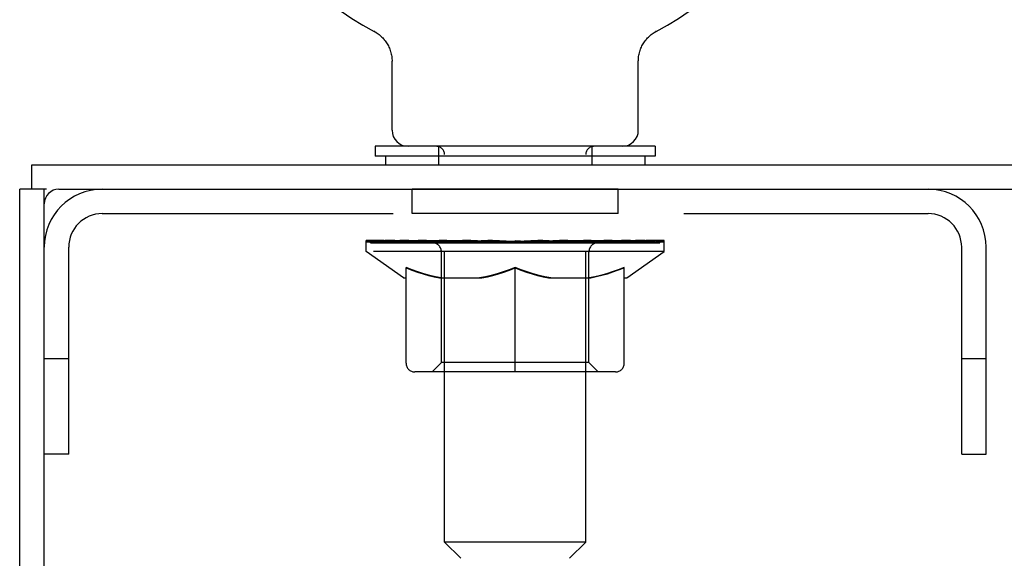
# Model space of a CAD drawing. Header units: inches. Extents: x 0 to 225, y 0 to 145.
# Tile 95 of 104: x 162.51 to 166.69, y 106.15 to 108.44. Entities that reach past the tile are written whole.
import ezdxf

# ---------------------------------------------------------------- set-up
doc = ezdxf.new("R2010")
doc.units = ezdxf.units.IN
doc.header["$LTSCALE"] = 12.349732
doc.header["$MEASUREMENT"] = 0
doc.linetypes.add('HIDDEN', pattern=[0.2, 0.1, -0.1])
doc.layers.get('0').update_dxf_attribs({"linetype": 'CONTINUOUS'})
doc.layers.add('02___PRT_ALL_AXES', color=7, linetype='CONTINUOUS')
doc.layers.add('DEFAULT_2', color=8, linetype='HIDDEN')

msp = doc.modelspace()

# ---------------------------------------------------------------- linework, layer by layer
at = {"color": 7, "linetype": 'Continuous'}
for p, q in [((164.0155, 108.3883), (164.0154, 108.3884)), ((164.0155, 108.3884), (164.0201, 108.3859)), ((164.0186, 108.3867), (164.0167, 108.3877)), ((164.0201, 108.3859), (164.0245, 108.3832)), ((164.0245, 108.3832), (164.0289, 108.3803)), ((164.0288, 108.3804), (164.0332, 108.3773)), ((164.0331, 108.3774), (164.0374, 108.3742)), ((164.0373, 108.3743), (164.0414, 108.3709)), ((165.189, 108.3709), (165.1932, 108.3743)), ((165.1931, 108.3742), (165.1973, 108.3774)), ((165.1972, 108.3773), (165.2016, 108.3804)), ((165.2015, 108.3803), (165.2059, 108.3832)), ((165.2059, 108.3832), (165.2104, 108.3859)), ((165.2059, 108.3832), (165.2073, 108.384)), ((165.2104, 108.3859), (165.2149, 108.3883)), ((165.2137, 108.3877), (165.2118, 108.3867)), ((164.0413, 108.371), (164.0453, 108.3674)), ((164.0452, 108.3675), (164.0491, 108.3638)), ((164.049, 108.3639), (164.0528, 108.3601)), ((164.0527, 108.3602), (164.0563, 108.3562)), ((164.0562, 108.3563), (164.0597, 108.3522)), ((164.0596, 108.3524), (164.063, 108.3481)), ((164.0629, 108.3482), (164.066, 108.3439)), ((164.066, 108.344), (164.069, 108.3396)), ((164.0689, 108.3397), (164.0717, 108.3352)), ((164.0717, 108.3353), (164.0743, 108.3306)), ((165.1561, 108.3306), (165.1588, 108.3353)), ((165.1587, 108.3352), (165.1615, 108.3397)), ((165.1615, 108.3396), (165.1645, 108.344)), ((165.1644, 108.3439), (165.1676, 108.3482)), ((165.1675, 108.3481), (165.1708, 108.3524)), ((165.1707, 108.3522), (165.1742, 108.3563)), ((165.1741, 108.3562), (165.1777, 108.3602)), ((165.1776, 108.3601), (165.1814, 108.3639)), ((165.1813, 108.3638), (165.1852, 108.3675)), ((165.1851, 108.3674), (165.1891, 108.371)), ((164.0743, 108.3307), (164.0768, 108.326)), ((164.0767, 108.3261), (164.0791, 108.3213)), ((164.079, 108.3214), (164.0812, 108.3165)), ((164.0811, 108.3166), (164.0831, 108.3117)), ((164.0831, 108.3117), (164.0848, 108.3067)), ((164.0848, 108.3068), (164.0864, 108.3017)), ((164.0864, 108.3018), (164.0878, 108.2967)), ((164.0878, 108.2967), (164.089, 108.2916)), ((164.089, 108.2917), (164.09, 108.2865)), ((165.1405, 108.2865), (165.1415, 108.2917)), ((165.1415, 108.2916), (165.1427, 108.2967)), ((165.1427, 108.2967), (165.1441, 108.3018)), ((165.1441, 108.3017), (165.1456, 108.3068)), ((165.1456, 108.3067), (165.1474, 108.3117)), ((165.1474, 108.3117), (165.1493, 108.3166)), ((165.1493, 108.3165), (165.1514, 108.3214)), ((165.1514, 108.3213), (165.1537, 108.3261)), ((165.1537, 108.326), (165.1561, 108.3307)), ((164.09, 108.2865), (164.0908, 108.2813)), ((164.0922, 108.2657), (164.0922, 108.2612)), ((164.0922, 107.9687), (164.0922, 108.2612)), ((165.1382, 107.9687), (165.1382, 108.2612)), ((165.1386, 108.2709), (165.139, 108.2762)), ((165.139, 108.2761), (165.1396, 108.2813)), ((165.1396, 108.2813), (165.1405, 108.2865)), ((164.0202, 107.8997), (164.0202, 107.8577)), ((165.2102, 107.8997), (164.0202, 107.8997)), ((165.2102, 107.8997), (165.2102, 107.8577)), ((165.2102, 107.8577), (164.0202, 107.8577)), ((164.0652, 107.8577), (164.0652, 107.8217)), ((165.1652, 107.8577), (165.1652, 107.8217)), ((162.5632, 107.7177), (162.5632, 107.8217)), ((162.6257, 107.7177), (162.5112, 107.7177)), ((162.6152, 35.9882), (162.6152, 107.7177)), ((162.6777, 107.7177), (210.3447, 107.7177))]:
    msp.add_line(p, q, dxfattribs=at)
at = {"color": 3, "linetype": 'Continuous'}
for p, q in [((162.5632, 107.8217), (210.4592, 107.8217)), ((162.5112, 35.9257), (162.5112, 107.7177))]:
    msp.add_line(p, q, dxfattribs=at)
at = {"color": 7, "linetype": 'Continuous'}
for points in [[(164.0908, 108.2813), (164.0914, 108.2761), (164.0919, 108.2709)], [(164.0914, 108.2762), (164.0919, 108.2709), (164.0922, 108.2657)], [(165.1382, 108.2612), (165.1383, 108.2657), (165.1386, 108.2709)], [(165.1382, 108.2612), (165.1383, 108.2657), (165.1386, 108.2709)]]:
    msp.add_lwpolyline(points, dxfattribs=at)
for centre, radius, start, end in [((164.6152, 109.5277), 1.2875, 297.7005, 242.2995), ((164.1612, 107.9687), 0.069, 180, 270), ((165.0692, 107.9687), 0.069, 270, 360), ((162.6777, 107.6552), 0.0625, 90, 180)]:
    msp.add_arc(centre, radius, start, end, dxfattribs=at)
at = {"layer": '02___PRT_ALL_AXES', "color": 8, "linetype": 'HIDDEN'}
for p, q in [((164.1777, 107.6137), (164.1777, 107.7177)), ((165.0527, 107.7177), (164.1777, 107.7177)), ((165.0527, 107.6137), (165.0527, 107.7177)), ((165.0527, 107.6137), (164.1777, 107.6137))]:
    msp.add_line(p, q, dxfattribs=at)
at = {"layer": 'DEFAULT_2', "color": 8, "linetype": 'HIDDEN'}
for p, q in [((164.0231, 108.384), (164.0245, 108.3832)), ((165.2149, 108.3883), (165.215, 108.3884)), ((165.215, 108.3884), (165.2149, 108.3883)), ((164.2902, 107.8997), (164.2902, 107.8217)), ((164.9402, 107.8997), (164.9402, 107.8217)), ((164.3152, 106.2187), (164.3152, 107.8652)), ((164.9152, 106.2187), (164.9152, 107.8652)), ((162.8617, 107.6137), (166.3687, 107.6137)), ((163.982, 107.4529), (163.982, 107.4997)), ((163.9916, 107.493), (163.9916, 107.4997)), ((164.0202, 107.493), (164.0202, 107.4997)), ((164.0668, 107.493), (164.0668, 107.4997)), ((164.1301, 107.493), (164.1301, 107.4997)), ((164.1863, 107.4897), (164.1863, 107.4954)), ((164.2082, 107.493), (164.2082, 107.4997)), ((164.2425, 107.4897), (164.2425, 107.4969)), ((164.2986, 107.493), (164.2986, 107.4997)), ((164.3161, 107.4897), (164.3161, 107.4981)), ((164.3986, 107.493), (164.3986, 107.4997)), ((164.4047, 107.4897), (164.4047, 107.499)), ((164.5008, 107.4927), (164.5783, 107.4974)), ((164.5053, 107.493), (164.5053, 107.4997)), ((164.5058, 107.4995), (164.5053, 107.4997)), ((164.5058, 107.493), (164.5058, 107.4995)), ((164.5571, 107.4927), (164.5571, 107.4961)), ((164.5783, 107.4927), (164.5783, 107.4974)), ((164.6152, 107.493), (164.6152, 107.4997)), ((164.6152, 107.4997), (164.7297, 107.4927)), ((164.7246, 107.4995), (164.7252, 107.4997)), ((164.7246, 107.493), (164.7246, 107.4995)), ((164.7252, 107.493), (164.7252, 107.4997)), ((164.8257, 107.4897), (164.8257, 107.499)), ((164.8318, 107.493), (164.8318, 107.4997)), ((164.9144, 107.4897), (164.9144, 107.4981)), ((164.9319, 107.493), (164.9319, 107.4997)), ((164.9879, 107.4897), (164.9879, 107.4969)), ((165.0223, 107.493), (165.0223, 107.4997)), ((165.0441, 107.4897), (165.0441, 107.4954)), ((165.1003, 107.493), (165.1003, 107.4997)), ((165.1636, 107.493), (165.1636, 107.4997)), ((165.2103, 107.493), (165.2103, 107.4997)), ((165.2389, 107.493), (165.2389, 107.4997)), ((165.2485, 107.4529), (165.2485, 107.4997)), ((162.7192, 106.5927), (162.7192, 107.4712)), ((164.1413, 107.3414), (163.982, 107.4529)), ((165.2485, 107.4529), (163.982, 107.4529)), ((164.0002, 107.4897), (164.0002, 107.493)), ((164.0002, 107.4897), (165.2302, 107.4897)), ((164.0091, 107.4897), (164.0091, 107.493)), ((164.0101, 107.4897), (164.0101, 107.493)), ((164.0364, 107.4897), (164.0364, 107.493)), ((164.0383, 107.4897), (164.0383, 107.493)), ((164.0813, 107.4897), (164.0813, 107.493)), ((164.084, 107.4897), (164.084, 107.493)), ((164.2883, 107.4927), (164.087, 107.4927)), ((164.1315, 107.4897), (164.1315, 107.4927)), ((164.1322, 107.4897), (164.1322, 107.4927)), ((164.1352, 107.4897), (164.1352, 107.4927)), ((164.1424, 107.4897), (164.1424, 107.493)), ((164.1424, 107.4897), (164.1424, 107.4927)), ((164.1459, 107.4897), (164.1459, 107.493)), ((164.1492, 107.4897), (164.1492, 107.4937)), ((164.1535, 107.4897), (164.1535, 107.4927)), ((164.1678, 107.4897), (164.1678, 107.4927)), ((164.1859, 107.4897), (164.1859, 107.4927)), ((164.2067, 107.4897), (164.2067, 107.4927)), ((164.2067, 107.4897), (164.2067, 107.4927)), ((164.2178, 107.4897), (164.2178, 107.493)), ((164.222, 107.4897), (164.222, 107.493)), ((164.2313, 107.4897), (164.2313, 107.4927)), ((164.258, 107.4897), (164.258, 107.4927)), ((164.2611, 107.4897), (164.2611, 107.4927)), ((164.2883, 107.4897), (164.2883, 107.4927)), ((164.3553, 107.4927), (164.2933, 107.4927)), ((164.3054, 107.4897), (164.3054, 107.493)), ((164.3101, 107.4897), (164.3101, 107.493)), ((164.3202, 107.4897), (164.3202, 107.4927)), ((164.3312, 107.4897), (164.3312, 107.4927)), ((164.3553, 107.4897), (164.3553, 107.4927)), ((164.4302, 107.4927), (164.3711, 107.4927)), ((164.3914, 107.4897), (164.3914, 107.4927)), ((164.4023, 107.4897), (164.4023, 107.493)), ((164.4074, 107.4897), (164.4074, 107.493)), ((164.4149, 107.4897), (164.4149, 107.4931)), ((164.4302, 107.4897), (164.4302, 107.4927)), ((164.5107, 107.4927), (164.4562, 107.4927)), ((164.4693, 107.4897), (164.4693, 107.4927)), ((164.5058, 107.4897), (164.5058, 107.493)), ((164.5097, 107.4897), (164.5097, 107.4932)), ((164.5107, 107.4897), (164.5107, 107.4927)), ((164.5111, 107.4897), (164.5111, 107.493)), ((164.5462, 107.4927), (164.6107, 107.4927)), ((164.5517, 107.4897), (164.5517, 107.4927)), ((164.5944, 107.4897), (164.5944, 107.4927)), ((164.6127, 107.4931), (164.6125, 107.493)), ((164.6125, 107.4897), (164.6125, 107.493)), ((164.6127, 107.4897), (164.6127, 107.4931)), ((164.6178, 107.4897), (164.6178, 107.4931)), ((164.6178, 107.4931), (164.6179, 107.493)), ((164.6179, 107.4897), (164.6179, 107.493)), ((164.636, 107.4897), (164.636, 107.4927)), ((164.6361, 107.4927), (164.6843, 107.4927)), ((164.6787, 107.4897), (164.6787, 107.4927)), ((164.7194, 107.4897), (164.7194, 107.493)), ((164.7197, 107.4897), (164.7197, 107.4927)), ((164.7198, 107.4927), (164.7742, 107.4927)), ((164.7208, 107.4897), (164.7208, 107.4932)), ((164.7247, 107.4897), (164.7247, 107.493)), ((164.7611, 107.4897), (164.7611, 107.4927)), ((164.8002, 107.4897), (164.8002, 107.4927)), ((164.8003, 107.4927), (164.8594, 107.4927)), ((164.8156, 107.4897), (164.8156, 107.4931)), ((164.823, 107.4897), (164.823, 107.493)), ((164.8281, 107.4897), (164.8281, 107.493)), ((164.8391, 107.4897), (164.8391, 107.4927)), ((164.8751, 107.4897), (164.8751, 107.4927)), ((164.8752, 107.4927), (164.9371, 107.4927)), ((164.8993, 107.4897), (164.8993, 107.4927)), ((164.9102, 107.4897), (164.9102, 107.4927)), ((164.9204, 107.4897), (164.9204, 107.493)), ((164.9251, 107.4897), (164.9251, 107.493)), ((164.9421, 107.4897), (164.9421, 107.4927)), ((164.9421, 107.4927), (165.1435, 107.4927)), ((164.9694, 107.4897), (164.9694, 107.4927)), ((164.9724, 107.4897), (164.9724, 107.4927)), ((164.9992, 107.4897), (164.9992, 107.4927)), ((165.0085, 107.4897), (165.0085, 107.493)), ((165.0126, 107.4897), (165.0126, 107.493)), ((165.0237, 107.4897), (165.0237, 107.4927)), ((165.0238, 107.4897), (165.0238, 107.4927)), ((165.0446, 107.4897), (165.0446, 107.4927)), ((165.0627, 107.4897), (165.0627, 107.4927)), ((165.0769, 107.4897), (165.0769, 107.4927)), ((165.0813, 107.4897), (165.0813, 107.4937)), ((165.0846, 107.4897), (165.0846, 107.493)), ((165.088, 107.4897), (165.088, 107.4927)), ((165.0881, 107.4897), (165.0881, 107.493)), ((165.0892, 107.3414), (165.2485, 107.4529)), ((165.0952, 107.4897), (165.0952, 107.4927)), ((165.0982, 107.4897), (165.0982, 107.4927)), ((165.099, 107.4897), (165.099, 107.4927)), ((165.1465, 107.4897), (165.1465, 107.493)), ((165.1492, 107.4897), (165.1492, 107.493)), ((165.1922, 107.4897), (165.1922, 107.493)), ((165.194, 107.4897), (165.194, 107.493)), ((165.2204, 107.4897), (165.2204, 107.493)), ((165.2213, 107.4897), (165.2213, 107.493)), ((165.2302, 107.4897), (165.2302, 107.493)), ((166.5112, 106.5927), (166.5112, 107.4712)), ((166.6152, 106.5927), (166.6152, 107.4712)), ((164.3025, 106.9812), (164.3025, 107.4499)), ((164.928, 106.9812), (164.928, 107.4499)), ((164.1517, 106.9784), (164.1517, 107.3847)), ((164.6152, 106.9413), (164.6152, 107.3851)), ((165.0787, 106.9784), (165.0787, 107.3847)), ((164.1413, 107.3414), (164.1517, 107.3414)), ((164.2941, 107.3414), (164.4739, 107.3414)), ((164.7565, 107.3414), (164.9364, 107.3414)), ((165.0787, 107.3414), (165.0892, 107.3414)), ((162.7192, 106.9977), (162.6152, 106.9977)), ((166.6152, 106.9977), (166.5112, 106.9977)), ((164.3025, 106.9812), (164.2626, 106.9413)), ((164.928, 106.9812), (164.3025, 106.9812)), ((164.928, 106.9812), (164.9678, 106.9413)), ((165.0416, 106.9413), (164.1888, 106.9413)), ((162.7192, 106.5927), (162.6152, 106.5927)), ((166.5112, 106.5927), (166.6152, 106.5927)), ((164.3842, 106.1497), (164.3152, 106.2187)), ((164.9152, 106.2187), (164.3152, 106.2187)), ((164.8462, 106.1497), (164.9152, 106.2187))]:
    msp.add_line(p, q, dxfattribs=at)
for points in [[(164.3016, 107.3414), (164.277, 107.3459), (164.2522, 107.3516), (164.2275, 107.3583), (164.2025, 107.366), (164.1773, 107.3748), (164.1517, 107.3847)], [(164.1517, 107.3838), (164.1762, 107.3743), (164.2004, 107.3657), (164.2241, 107.3582), (164.2475, 107.3516), (164.2709, 107.346), (164.2941, 107.3414)], [(164.6152, 107.3851), (164.5892, 107.3751), (164.5636, 107.3661), (164.5385, 107.3583), (164.5136, 107.3515), (164.4889, 107.3459), (164.4642, 107.3414)], [(164.4739, 107.3414), (164.4972, 107.346), (164.5205, 107.3516), (164.5438, 107.3582), (164.5673, 107.3656), (164.5912, 107.3741), (164.6152, 107.3834)], [(164.7662, 107.3414), (164.7414, 107.346), (164.7164, 107.3516), (164.6915, 107.3584), (164.6664, 107.3662), (164.641, 107.3752), (164.6152, 107.3851)], [(164.6152, 107.3834), (164.6395, 107.374), (164.6635, 107.3655), (164.687, 107.358), (164.7103, 107.3515), (164.7335, 107.346), (164.7565, 107.3414)], [(165.0787, 107.3847), (165.0529, 107.3747), (165.0275, 107.3659), (165.0026, 107.3581), (164.9779, 107.3515), (164.9533, 107.3459), (164.9288, 107.3414)], [(164.9364, 107.3414), (164.9598, 107.3461), (164.9833, 107.3517), (165.0068, 107.3583), (165.0305, 107.3659), (165.0545, 107.3744), (165.0787, 107.3838)]]:
    msp.add_lwpolyline(points, dxfattribs=at)
for centre, radius, start, end in [((164.2807, 107.8652), 0.0345, 0, 90), ((164.9497, 107.8652), 0.0345, 90, 180), ((162.8617, 107.4712), 0.2465, 90, 180), ((166.3687, 107.4712), 0.2465, 0, 90), ((162.8617, 107.4712), 0.1425, 90, 180), ((166.3687, 107.4712), 0.1425, 0, 90), ((164.2626, 107.4499), 0.0398, 0, 90), ((164.9678, 107.4499), 0.0398, 90, 180), ((164.1888, 106.9784), 0.0371, 180, 270), ((165.0416, 106.9784), 0.0371, 270, 360)]:
    msp.add_arc(centre, radius, start, end, dxfattribs=at)
for centre, major_axis, ratio, start_param, end_param in [((164.6152, 107.4997), (0.6333, 0.0067), 0.05963, 2.96643, 3.140963), ((163.9621, 107.4877), (0.1981, 0), 0.060556, 0.430652, 1.470503), ((164.6152, 107.4997), (0.6333, 0), 0.060556, -3.141593, -2.96706), ((164.6152, 107.4997), (0.6333, 0.0132), 0.05688, 2.791345, 2.965878), ((163.9378, 107.4877), (0.1981, 0.0021), 0.05963, 0.25549, 1.295341), ((164.0063, 107.4877), (0.1981, -0.0021), 0.05963, 0.605815, 1.645666), ((164.6152, 107.4997), (0.6333, -0.0067), 0.05963, -2.96643, -2.791898), ((164.6152, 107.4997), (0.6333, 0.0192), 0.052395, 2.616403, 2.790936), ((163.9341, 107.4877), (0.1981, 0.0041), 0.05688, 0.080405, 1.120256), ((164.0689, 107.4877), (0.1981, -0.0041), 0.05688, 0.7809, 1.820751), ((164.6152, 107.4997), (0.6333, -0.0132), 0.05688, -2.791345, -2.616812), ((164.6152, 107.4997), (0.6333, 0.0247), 0.046319, 2.441654, 2.616187), ((164.1482, 107.4877), (0.1981, -0.006), 0.052395, 0.955842, 1.995693), ((164.6152, 107.4997), (0.6333, -0.0192), 0.052395, -2.616403, -2.44187), ((163.9511, 107.4877), (0.1981, 0.006), 0.052395, -0.094537, 0.945314), ((164.6152, 107.4997), (0.6333, 0.0294), 0.038841, 2.267123, 2.441656), ((164.2416, 107.4877), (0.1981, -0.0077), 0.046319, 1.130591, 2.170442), ((163.9882, 107.4877), (0.1981, 0.0077), 0.046319, -0.269286, 0.770565), ((164.6152, 107.4997), (0.6333, -0.0247), 0.046319, -2.441654, -2.267121), ((164.6152, 107.4997), (0.6333, 0.0332), 0.030195, 2.09281, 2.267343), ((164.3464, 107.4877), (0.1981, -0.0092), 0.038841, 1.305122, 2.344973), ((164.0444, 107.4877), (0.1981, 0.0092), 0.038841, -0.443817, 0.596034), ((164.6152, 107.4997), (0.6333, -0.0294), 0.038841, -2.267123, -2.092591), ((164.1179, 107.4877), (0.1981, 0.0104), 0.030195, -0.61813, 0.421721), ((164.6152, 107.4997), (0.6333, 0.0361), 0.020645, 1.918687, 2.09322), ((164.4594, 107.4877), (0.1981, -0.0104), 0.030195, 1.479435, 2.519286), ((164.6152, 107.4997), (0.6333, -0.0332), 0.030195, -2.09281, -1.918277), ((164.2066, 107.4877), (0.1981, 0.0113), 0.020645, -0.792253, 0.247598), ((164.6152, 107.4997), (0.6333, 0.0378), 0.010478, 1.744704, 1.919237), ((164.5771, 107.4877), (0.1981, -0.0113), 0.020645, 1.653558, 2.693409), ((164.6152, 107.4997), (0.6333, -0.0361), 0.020645, -1.918687, -1.744154), ((164.3077, 107.4877), (0.1981, 0.0118), 0.010478, -0.966236, -0.000846), ((164.696, 107.4877), (0.1981, -0.0118), 0.010478, 1.827541, 2.867392), ((164.6152, 107.4997), (0.6333, -0.0378), 0.010478, -1.744704, -1.570171), ((164.5345, 107.4877), (0.1981, 0.0118), 0.010478, 0.274201, 1.314052), ((164.6152, 107.4997), (0.6333, 0.0378), 0.010478, -1.578586, -1.396888), ((164.6533, 107.4877), (0.1981, 0.0113), 0.020645, 0.448184, 1.488034), ((164.9228, 107.4877), (0.1981, -0.0118), 0.010478, -3.140747, -2.175357), ((164.6152, 107.4997), (0.6333, 0.0361), 0.020645, -1.397439, -1.222906), ((164.6152, 107.4997), (0.6333, -0.0378), 0.010478, 1.222355, 1.396888), ((164.771, 107.4877), (0.1981, 0.0104), 0.030195, 0.622307, 1.662158), ((165.0239, 107.4877), (0.1981, -0.0113), 0.020645, 2.893995, 3.933846), ((164.884, 107.4877), (0.1981, 0.0092), 0.038841, 0.79662, 1.836471), ((164.6152, 107.4997), (0.6333, 0.0332), 0.030195, -1.223315, -1.048783), ((164.6152, 107.4997), (0.6333, -0.0361), 0.020645, 1.048373, 1.222906), ((165.1125, 107.4877), (0.1981, -0.0104), 0.030195, 2.719872, 3.759723), ((164.9888, 107.4877), (0.1981, 0.0077), 0.046319, 0.971151, 2.011002), ((164.6152, 107.4997), (0.6333, 0.0294), 0.038841, -1.049002, -0.874469), ((164.6152, 107.4997), (0.6333, -0.0332), 0.030195, 0.87425, 1.048783), ((165.0823, 107.4877), (0.1981, 0.006), 0.052395, 1.1459, 2.185751), ((165.1861, 107.4877), (0.1981, -0.0092), 0.038841, 2.545558, 3.585409), ((165.1615, 107.4877), (0.1981, 0.0041), 0.05688, 1.320842, 2.360692), ((164.6152, 107.4997), (0.6333, 0.0247), 0.046319, -0.874471, -0.699939), ((164.6152, 107.4997), (0.6333, -0.0294), 0.038841, 0.699936, 0.874469), ((165.2423, 107.4877), (0.1981, -0.0077), 0.046319, 2.371028, 3.410879), ((165.2242, 107.4877), (0.1981, 0.0021), 0.05963, 1.495927, 2.535778), ((165.2794, 107.4877), (0.1981, -0.006), 0.052395, 2.196279, 3.23613), ((165.2683, 107.4877), (0.1981, 0), 0.060556, 1.671089, 2.71094), ((165.2964, 107.4877), (0.1981, -0.0041), 0.05688, 2.021337, 3.061188), ((164.6152, 107.4997), (0.6333, 0.0192), 0.052395, -0.699723, -0.52519), ((164.6152, 107.4997), (0.6333, -0.0247), 0.046319, 0.525406, 0.699939), ((165.2926, 107.4877), (0.1981, -0.0021), 0.05963, 1.846251, 2.886102), ((164.6152, 107.4997), (0.6333, 0.0132), 0.05688, -0.524781, -0.350248), ((164.6152, 107.4997), (0.6333, -0.0192), 0.052395, 0.350657, 0.52519), ((164.6152, 107.4997), (0.6333, 0.0067), 0.05963, -0.349695, -0.175162), ((164.6152, 107.4997), (0.6333, -0.0132), 0.05688, 0.175715, 0.350248), ((164.6152, 107.4997), (0.6333, 0), 0.060556, -0.174533, 0), ((164.6152, 107.4997), (0.6333, -0.0067), 0.05963, 0.000629, 0.175162), ((163.9621, 107.481), (0.1981, 0.0021), 0.05963, 1.376596, 1.469874), ((164.0063, 107.481), (0.1981, 0), 0.060556, 1.551758, 1.645036), ((163.9378, 107.481), (0.1981, 0.0041), 0.05688, 1.20151, 1.294789), ((164.0075, 107.4833), (0.1643, 0.0017), 0.05963, 1.065228, 1.614276), ((163.9877, 107.4833), (0.1643, 0.0034), 0.05688, 0.890143, 1.43919), ((164.0457, 107.4833), (0.1643, 0), 0.060556, 1.240391, 1.789438), ((164.0689, 107.481), (0.1981, -0.0021), 0.05963, 1.72692, 1.820198), ((163.9341, 107.481), (0.1981, 0.006), 0.052395, 1.026568, 1.119847), ((163.9871, 107.4833), (0.1643, 0.005), 0.052395, 0.715201, 1.264248), ((164.1012, 107.4833), (0.1643, -0.0017), 0.05963, 1.415553, 1.9646), ((164.1482, 107.481), (0.1981, -0.0041), 0.05688, 1.902006, 1.995284), ((163.9511, 107.481), (0.1981, 0.0077), 0.046319, 0.851819, 0.945098), ((164.0055, 107.4833), (0.1643, 0.0064), 0.046319, 0.540452, 1.089499), ((164.1723, 107.4833), (0.1643, -0.0034), 0.05688, 1.590638, 2.139686), ((164.2416, 107.481), (0.1981, -0.006), 0.052395, 2.076947, 2.170226), ((163.9882, 107.481), (0.1981, 0.0092), 0.038841, 0.677289, 0.770567), ((164.0424, 107.4833), (0.1643, 0.0076), 0.038841, 0.365921, 0.914969), ((164.2569, 107.4833), (0.1643, -0.005), 0.052395, 1.76558, 2.314627), ((164.3464, 107.481), (0.1981, -0.0077), 0.046319, 2.251696, 2.344975), ((164.0444, 107.481), (0.1981, 0.0104), 0.030195, 0.502975, 0.596254), ((164.0968, 107.4833), (0.1643, 0.0086), 0.030195, 0.191608, 0.740655), ((164.3524, 107.4833), (0.1643, -0.0064), 0.046319, 1.940329, 2.489376), ((164.4594, 107.481), (0.1981, -0.0092), 0.038841, 2.426227, 2.519505), ((164.1179, 107.481), (0.1981, 0.0113), 0.020645, 0.328852, 0.422131), ((164.1669, 107.4833), (0.1643, 0.0094), 0.020645, 0.017485, 0.566532), ((164.4558, 107.4833), (0.1643, -0.0076), 0.038841, 2.11486, 2.663907), ((164.5771, 107.481), (0.1981, -0.0104), 0.030195, 2.60054, 2.693819), ((164.2066, 107.481), (0.1981, 0.0118), 0.010478, 0.154869, 0.248148), ((164.2506, 107.4833), (0.1643, 0.0098), 0.010478, 6.126688, 6.675735), ((164.5641, 107.4833), (0.1643, -0.0086), 0.030195, 2.289173, 2.83822), ((164.696, 107.481), (0.1981, -0.0113), 0.020645, 2.774664, 2.867942), ((164.674, 107.4833), (0.1643, -0.0094), 0.020645, 2.463296, 3.012344), ((164.4484, 107.4833), (0.1643, 0.0098), 0.010478, -0.000298, 0.504314), ((164.4181, 107.481), (0.1981, 0.0118), 0.010478, 0.192946, 0.399283), ((164.8124, 107.481), (0.1981, -0.0118), 0.010478, 2.948646, 3.041925), ((164.7821, 107.4833), (0.1643, -0.0098), 0.010478, 2.637279, 3.142076), ((164.5565, 107.4833), (0.1643, 0.0094), 0.020645, 0.129249, 0.678296), ((164.5345, 107.481), (0.1981, 0.0113), 0.020645, 0.273651, 0.366929), ((164.6663, 107.4833), (0.1643, 0.0086), 0.030195, 0.303372, 0.852419), ((164.9799, 107.4833), (0.1643, -0.0098), 0.010478, 2.749043, 3.29809), ((164.6533, 107.481), (0.1981, 0.0104), 0.030195, 0.447774, 0.541052), ((165.0239, 107.481), (0.1981, -0.0118), 0.010478, 2.893445, 2.986723), ((164.7746, 107.4833), (0.1643, 0.0076), 0.038841, 0.477686, 1.026733), ((165.0636, 107.4833), (0.1643, -0.0094), 0.020645, 2.57506, 3.124108), ((164.771, 107.481), (0.1981, 0.0092), 0.038841, 0.622087, 0.715366), ((165.1125, 107.481), (0.1981, -0.0113), 0.020645, 2.719462, 2.812741), ((164.8781, 107.4833), (0.1643, 0.0064), 0.046319, 0.652216, 1.201263), ((165.1337, 107.4833), (0.1643, -0.0086), 0.030195, 2.400937, 2.949985), ((164.9735, 107.4833), (0.1643, 0.005), 0.052395, 0.826965, 1.376012), ((164.884, 107.481), (0.1981, 0.0077), 0.046319, 0.796618, 0.889896), ((165.1861, 107.481), (0.1981, -0.0104), 0.030195, 2.545339, 2.638617), ((165.188, 107.4833), (0.1643, -0.0076), 0.038841, 2.226624, 2.775671), ((165.0581, 107.4833), (0.1643, 0.0034), 0.05688, 1.001907, 1.550954), ((165.225, 107.4833), (0.1643, -0.0064), 0.046319, 2.052093, 2.601141), ((164.9888, 107.481), (0.1981, 0.006), 0.052395, 0.971367, 1.064645), ((165.2423, 107.481), (0.1981, -0.0092), 0.038841, 2.371026, 2.464304), ((165.1293, 107.4833), (0.1643, 0.0017), 0.05963, 1.176993, 1.72604), ((165.2434, 107.4833), (0.1643, -0.005), 0.052395, 1.877344, 2.426392), ((165.1848, 107.4833), (0.1643, 0), 0.060556, 1.352155, 1.901202), ((165.2427, 107.4833), (0.1643, -0.0034), 0.05688, 1.702402, 2.25145), ((165.223, 107.4833), (0.1643, -0.0017), 0.05963, 1.527317, 2.076364), ((165.0823, 107.481), (0.1981, 0.0041), 0.05688, 1.146309, 1.239587), ((165.2794, 107.481), (0.1981, -0.0077), 0.046319, 2.196495, 2.289773), ((165.1615, 107.481), (0.1981, 0.0021), 0.05963, 1.321394, 1.414673), ((165.2964, 107.481), (0.1981, -0.006), 0.052395, 2.021746, 2.115024), ((165.2242, 107.481), (0.1981, 0), 0.060556, 1.496556, 1.589835), ((165.2926, 107.481), (0.1981, -0.0041), 0.05688, 1.846804, 1.940083), ((165.2683, 107.481), (0.1981, -0.0021), 0.05963, 1.671719, 1.764997)]:
    msp.add_ellipse(centre, major_axis=major_axis, ratio=ratio, start_param=start_param, end_param=end_param, dxfattribs=at)

doc.saveas('drawing.dxf')
